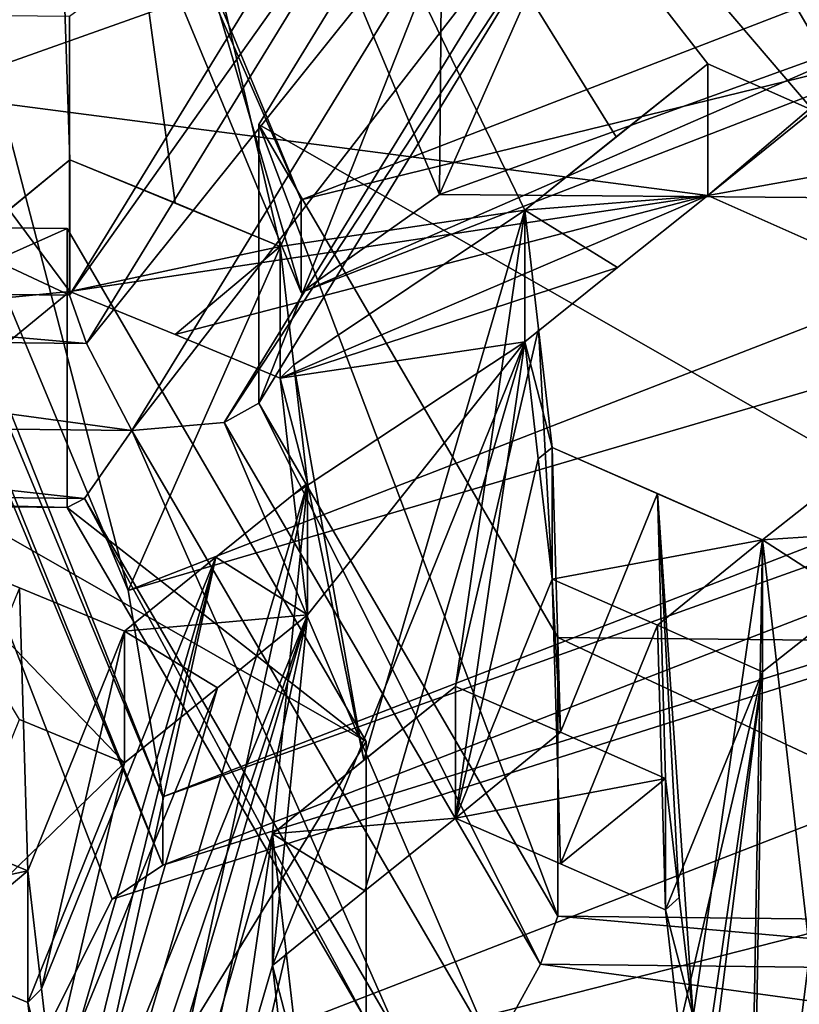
# Model space of a CAD drawing. Header units: millimetres. Extents: x -52 to 102, y -233 to 28.
# Tile 126 of 230: x -0.948 to -0.063, y -218.842 to -217.722. Entities that reach past the tile are written whole.
import ezdxf

# ---------------------------------------------------------------- set-up
doc = ezdxf.new("R2010")
doc.units = ezdxf.units.MM
doc.header["$LTSCALE"] = 52.148148
for name, color, linetype in [('1398', 7, 'CONTINUOUS'), ('1401', 7, 'CONTINUOUS'), ('1402', 7, 'CONTINUOUS'), ('1403', 7, 'CONTINUOUS'), ('1405', 7, 'CONTINUOUS'), ('1406', 7, 'CONTINUOUS'), ('1414', 7, 'CONTINUOUS'), ('1415', 7, 'CONTINUOUS'), ('1418', 7, 'CONTINUOUS'), ('1438', 7, 'CONTINUOUS'), ('1440', 7, 'CONTINUOUS'), ('1441', 7, 'CONTINUOUS'), ('1442', 7, 'CONTINUOUS'), ('1443', 7, 'CONTINUOUS'), ('2914', 7, 'CONTINUOUS'), ('2919', 7, 'CONTINUOUS'), ('3028', 7, 'CONTINUOUS'), ('3029', 7, 'CONTINUOUS'), ('3032', 7, 'CONTINUOUS'), ('3033', 7, 'CONTINUOUS'), ('3034', 7, 'CONTINUOUS'), ('3035', 7, 'CONTINUOUS'), ('3036', 7, 'CONTINUOUS'), ('3037', 7, 'CONTINUOUS'), ('3038', 7, 'CONTINUOUS'), ('3040', 7, 'CONTINUOUS'), ('3042', 7, 'CONTINUOUS'), ('3043', 7, 'CONTINUOUS'), ('3044', 7, 'CONTINUOUS'), ('3045', 7, 'CONTINUOUS'), ('422', 7, 'CONTINUOUS'), ('4302', 7, 'CONTINUOUS'), ('4317', 7, 'CONTINUOUS'), ('4318', 7, 'CONTINUOUS'), ('4319', 7, 'CONTINUOUS'), ('4320', 7, 'CONTINUOUS'), ('4321', 7, 'CONTINUOUS'), ('4322', 7, 'CONTINUOUS'), ('4323', 7, 'CONTINUOUS'), ('4324', 7, 'CONTINUOUS'), ('4325', 7, 'CONTINUOUS'), ('4326', 7, 'CONTINUOUS'), ('4327', 7, 'CONTINUOUS'), ('4328', 7, 'CONTINUOUS'), ('434', 7, 'CONTINUOUS'), ('5856', 7, 'CONTINUOUS'), ('5874', 7, 'CONTINUOUS')]:
    doc.layers.add(name, color=color, linetype=linetype)

msp = doc.modelspace()

# ---------------------------------------------------------------- linework, layer by layer
at = {"layer": '1398', "linetype": 'CONTINUOUS'}
for points in [[(-0.9079, -219.119, 274.3565), (-1.9404, -218.5283, 274.1982), (-1.5874, -217.9525, 274.0439), (-0.9079, -219.119, 274.3565)], [(-0.5549, -218.5432, 274.2022), (-0.9079, -219.119, 274.3565), (-1.5874, -217.9525, 274.0439), (-0.5549, -218.5432, 274.2022)], [(-0.8946, -217.9599, 274.0459), (-0.5549, -218.5432, 274.2022), (-1.5874, -217.9525, 274.0439), (-0.8946, -217.9599, 274.0459)], [(-0.9079, -219.119, 274.3565), (-1.6007, -219.1116, 274.3545), (-1.9404, -218.5283, 274.1982), (-0.9079, -219.119, 274.3565)]]:
    msp.add_3dface(points, dxfattribs=at)
at = {"layer": '1401', "linetype": 'CONTINUOUS'}
for points in [[(-0.8946, -217.9599, 274.0459), (-1.5874, -217.9525, 274.0439), (-1.5874, -218.2696, 272.8607), (-0.8946, -217.9599, 274.0459)], [(-0.8946, -217.9599, 274.0459), (-1.5874, -218.2696, 272.8607), (-0.8946, -218.277, 272.8627), (-0.8946, -217.9599, 274.0459)]]:
    msp.add_3dface(points, dxfattribs=at)
at = {"layer": '1402', "linetype": 'CONTINUOUS'}
for points in [[(-0.5549, -218.5432, 274.2022), (-0.8946, -217.9599, 274.0459), (-0.8946, -218.277, 272.8627), (-0.5549, -218.5432, 274.2022)], [(-0.5549, -218.5432, 274.2022), (-0.8946, -218.277, 272.8627), (-0.5549, -218.8602, 273.0189), (-0.5549, -218.5432, 274.2022)]]:
    msp.add_3dface(points, dxfattribs=at)
at = {"layer": '1403', "linetype": 'CONTINUOUS'}
msp.add_3dface([(-0.9079, -219.119, 274.3565), (-0.5549, -218.5432, 274.2022), (-0.5549, -218.8602, 273.0189), (-0.9079, -219.119, 274.3565)], dxfattribs=at)
at = {"layer": '1405', "linetype": 'CONTINUOUS'}
for points in [[(-0.6767, -218.1586, 272.8309), (-0.3569, -218.7963, 272.9133), (-0.716, -218.1803, 272.7481), (-0.6767, -218.1586, 272.8309)], [(-0.337, -218.7418, 272.9872), (-0.3569, -218.7963, 272.9133), (-0.6767, -218.1586, 272.8309), (-0.337, -218.7418, 272.9872)], [(-0.716, -218.1803, 272.7481), (-0.4105, -218.8941, 272.8986), (-0.8211, -218.1894, 272.7098), (-0.716, -218.1803, 272.7481)], [(-0.3569, -218.7963, 272.9133), (-0.4105, -218.8941, 272.8986), (-0.716, -218.1803, 272.7481), (-0.3569, -218.7963, 272.9133)], [(-0.8211, -218.1894, 272.7098), (-0.5158, -218.8828, 272.9365), (-0.8747, -218.2667, 272.7714), (-0.8211, -218.1894, 272.7098)], [(-0.4105, -218.8941, 272.8986), (-0.5158, -218.8828, 272.9365), (-0.8211, -218.1894, 272.7098), (-0.4105, -218.8941, 272.8986)], [(-0.5549, -218.8602, 273.0189), (-0.8946, -218.277, 272.8627), (-0.8747, -218.2667, 272.7714), (-0.5549, -218.8602, 273.0189)], [(-0.5158, -218.8828, 272.9365), (-0.5549, -218.8602, 273.0189), (-0.8747, -218.2667, 272.7714), (-0.5158, -218.8828, 272.9365)]]:
    msp.add_3dface(points, dxfattribs=at)
at = {"layer": '1406', "linetype": 'CONTINUOUS'}
for points in [[(-1.5846, -218.0281, 272.796), (-0.8727, -218.0905, 272.7242), (-1.6046, -218.0829, 272.722), (-1.5846, -218.0281, 272.796)], [(-0.8918, -218.0355, 272.798), (-0.8727, -218.0905, 272.7242), (-1.5846, -218.0281, 272.796), (-0.8918, -218.0355, 272.798)], [(-0.8211, -218.1894, 272.7098), (-1.6582, -218.1804, 272.7074), (-1.6046, -218.0829, 272.722), (-0.8211, -218.1894, 272.7098)], [(-0.8727, -218.0905, 272.7242), (-0.8211, -218.1894, 272.7098), (-1.6046, -218.0829, 272.722), (-0.8727, -218.0905, 272.7242)], [(-0.8211, -218.1894, 272.7098), (-0.8747, -218.2667, 272.7714), (-1.6582, -218.1804, 272.7074), (-0.8211, -218.1894, 272.7098)], [(-1.6582, -218.1804, 272.7074), (-0.8747, -218.2667, 272.7714), (-1.6066, -218.2587, 272.7691), (-1.6582, -218.1804, 272.7074)], [(-0.8946, -218.277, 272.8627), (-1.5874, -218.2696, 272.8607), (-1.6066, -218.2587, 272.7691), (-0.8946, -218.277, 272.8627)], [(-0.8747, -218.2667, 272.7714), (-0.8946, -218.277, 272.8627), (-1.6066, -218.2587, 272.7691), (-0.8747, -218.2667, 272.7714)]]:
    msp.add_3dface(points, dxfattribs=at)
at = {"layer": '1414', "linetype": 'CONTINUOUS'}
msp.add_3dface([(-0.8918, -218.0355, 272.798), (-0.8918, -217.7185, 273.9812), (-0.5388, -217.4597, 272.6437), (-0.8918, -218.0355, 272.798)], dxfattribs=at)
at = {"layer": '1415', "linetype": 'CONTINUOUS'}
for points in [[(-0.8918, -218.0355, 272.798), (-1.5846, -218.0281, 272.796), (-1.5846, -217.7111, 273.9792), (-0.8918, -218.0355, 272.798)], [(-0.8918, -218.0355, 272.798), (-1.5846, -217.7111, 273.9792), (-0.8918, -217.7185, 273.9812), (-0.8918, -218.0355, 272.798)]]:
    msp.add_3dface(points, dxfattribs=at)
at = {"layer": '1418', "linetype": 'CONTINUOUS'}
for points in [[(-0.8918, -218.0355, 272.798), (-0.5388, -217.4597, 272.6437), (-0.4998, -217.4822, 272.5612), (-0.8918, -218.0355, 272.798)], [(-0.8727, -218.0905, 272.7242), (-0.8918, -218.0355, 272.798), (-0.4998, -217.4822, 272.5612), (-0.8727, -218.0905, 272.7242)], [(-0.3945, -217.4936, 272.5234), (-0.8727, -218.0905, 272.7242), (-0.4998, -217.4822, 272.5612), (-0.3945, -217.4936, 272.5234)], [(-0.8211, -218.1894, 272.7098), (-0.8727, -218.0905, 272.7242), (-0.3945, -217.4936, 272.5234), (-0.8211, -218.1894, 272.7098)], [(-0.8211, -218.1894, 272.7098), (-0.3945, -217.4936, 272.5234), (-0.343, -217.5719, 272.585), (-0.8211, -218.1894, 272.7098)], [(-0.716, -218.1803, 272.7481), (-0.8211, -218.1894, 272.7098), (-0.343, -217.5719, 272.585), (-0.716, -218.1803, 272.7481)], [(-0.3237, -217.5827, 272.6767), (-0.716, -218.1803, 272.7481), (-0.343, -217.5719, 272.585), (-0.3237, -217.5827, 272.6767)], [(-0.6767, -218.1586, 272.8309), (-0.716, -218.1803, 272.7481), (-0.3237, -217.5827, 272.6767), (-0.6767, -218.1586, 272.8309)]]:
    msp.add_3dface(points, dxfattribs=at)
at = {"layer": '1438', "linetype": 'CONTINUOUS'}
for points in [[(-0.6767, -217.8415, 274.0142), (-0.3237, -217.2657, 273.8599), (0.3558, -218.4321, 274.1725), (-0.6767, -217.8415, 274.0142)], [(0.3691, -217.2731, 273.8619), (0.7088, -217.8563, 274.0182), (-0.3237, -217.2657, 273.8599), (0.3691, -217.2731, 273.8619)], [(-0.3237, -217.2657, 273.8599), (0.7088, -217.8563, 274.0182), (0.3558, -218.4321, 274.1725), (-0.3237, -217.2657, 273.8599)], [(-0.337, -218.4247, 274.1705), (-0.6767, -217.8415, 274.0142), (0.3558, -218.4321, 274.1725), (-0.337, -218.4247, 274.1705)]]:
    msp.add_3dface(points, dxfattribs=at)
at = {"layer": '1440', "linetype": 'CONTINUOUS'}
for points in [[(-0.6767, -218.1586, 272.8309), (-0.3237, -217.5827, 272.6767), (-0.3237, -217.2657, 273.8599), (-0.6767, -218.1586, 272.8309)], [(-0.6767, -218.1586, 272.8309), (-0.3237, -217.2657, 273.8599), (-0.6767, -217.8415, 274.0142), (-0.6767, -218.1586, 272.8309)]]:
    msp.add_3dface(points, dxfattribs=at)
at = {"layer": '1441', "linetype": 'CONTINUOUS'}
for points in [[(-0.337, -218.7418, 272.9872), (-0.6767, -218.1586, 272.8309), (-0.6767, -217.8415, 274.0142), (-0.337, -218.7418, 272.9872)], [(-0.337, -218.7418, 272.9872), (-0.6767, -217.8415, 274.0142), (-0.337, -218.4247, 274.1705), (-0.337, -218.7418, 272.9872)]]:
    msp.add_3dface(points, dxfattribs=at)
at = {"layer": '1442', "linetype": 'CONTINUOUS'}
for points in [[(-0.337, -218.7418, 272.9872), (-0.337, -218.4247, 274.1705), (0.3558, -218.7492, 272.9892), (-0.337, -218.7418, 272.9872)], [(-0.337, -218.4247, 274.1705), (0.3558, -218.4321, 274.1725), (0.3558, -218.7492, 272.9892), (-0.337, -218.4247, 274.1705)]]:
    msp.add_3dface(points, dxfattribs=at)
at = {"layer": '1443', "linetype": 'CONTINUOUS'}
for points in [[(-0.3569, -218.7963, 272.9133), (-0.337, -218.7418, 272.9872), (0.375, -218.8044, 272.9153), (-0.3569, -218.7963, 272.9133)], [(-0.337, -218.7418, 272.9872), (0.3558, -218.7492, 272.9892), (0.375, -218.8044, 272.9153), (-0.337, -218.7418, 272.9872)], [(-0.4105, -218.8941, 272.8986), (-0.3569, -218.7963, 272.9133), (0.4266, -218.9031, 272.901), (-0.4105, -218.8941, 272.8986)], [(0.4266, -218.9031, 272.901), (-0.3569, -218.7963, 272.9133), (0.375, -218.8044, 272.9153), (0.4266, -218.9031, 272.901)]]:
    msp.add_3dface(points, dxfattribs=at)
at = {"layer": '2914', "linetype": 'CONTINUOUS'}
for points in [[(-1.1783, -218.7411, 285.6668), (-0.9394, -218.69, 286.2518), (-1.1783, -218.5914, 286.2254), (-1.1783, -218.7411, 285.6668)], [(-0.9394, -218.69, 286.2518), (-1.0588, -218.6404, 286.2396), (-1.1783, -218.5914, 286.2254), (-0.9394, -218.69, 286.2518)], [(-1.1783, -218.7411, 285.6668), (-1.0588, -218.7901, 285.681), (-0.9394, -218.69, 286.2518), (-1.1783, -218.7411, 285.6668)], [(-1.0588, -218.7901, 285.681), (-0.9394, -218.8397, 285.6932), (-0.9394, -218.69, 286.2518), (-1.0588, -218.7901, 285.681)]]:
    msp.add_3dface(points, dxfattribs=at)
at = {"layer": '2919', "linetype": 'CONTINUOUS'}
for points in [[(-0.9394, -218.69, 286.2518), (-0.9394, -218.8397, 285.6932), (-0.9238, -218.8244, 286.2487), (-0.9394, -218.69, 286.2518)], [(-0.9394, -218.8397, 285.6932), (-0.9083, -218.9588, 286.2453), (-0.9238, -218.8244, 286.2487), (-0.9394, -218.8397, 285.6932)], [(-0.9394, -218.8397, 285.6932), (-0.924, -218.9722, 285.6902), (-0.9083, -218.9588, 286.2453), (-0.9394, -218.8397, 285.6932)]]:
    msp.add_3dface(points, dxfattribs=at)
at = {"layer": '3028', "linetype": 'CONTINUOUS'}
for points in [[(-0.6614, -218.6479, 286.2796), (-0.4535, -218.6303, 285.7429), (-0.4535, -218.4807, 286.3015), (-0.6614, -218.6479, 286.2796)], [(-0.6614, -218.6479, 286.2796), (-0.4535, -218.4807, 286.3015), (-0.5575, -218.5642, 286.291), (-0.6614, -218.6479, 286.2796)], [(-0.5563, -218.7129, 285.7325), (-0.4535, -218.6303, 285.7429), (-0.6614, -218.6479, 286.2796), (-0.5563, -218.7129, 285.7325)], [(-0.6614, -218.7976, 285.721), (-0.5563, -218.7129, 285.7325), (-0.6614, -218.6479, 286.2796), (-0.6614, -218.7976, 285.721)]]:
    msp.add_3dface(points, dxfattribs=at)
at = {"layer": '3029', "linetype": 'CONTINUOUS'}
for points in [[(-0.6614, -218.7976, 285.721), (-0.6614, -218.6479, 286.2796), (-0.6303, -218.9175, 286.2701), (-0.6614, -218.7976, 285.721)], [(-0.6614, -218.6479, 286.2796), (-0.6458, -218.7827, 286.2749), (-0.6303, -218.9175, 286.2701), (-0.6614, -218.6479, 286.2796)], [(-0.646, -218.9307, 285.7164), (-0.6614, -218.7976, 285.721), (-0.6303, -218.9175, 286.2701), (-0.646, -218.9307, 285.7164)]]:
    msp.add_3dface(points, dxfattribs=at)
at = {"layer": '3032', "linetype": 'CONTINUOUS'}
for points in [[(-0.2146, -218.7346, 285.748), (-0.1991, -218.7203, 286.3), (-0.2146, -218.585, 286.3066), (-0.2146, -218.7346, 285.748)], [(-0.2146, -218.7346, 285.748), (-0.1835, -218.8556, 286.2934), (-0.1991, -218.7203, 286.3), (-0.2146, -218.7346, 285.748)], [(-0.2146, -218.7346, 285.748), (-0.1991, -218.87, 285.7414), (-0.1835, -218.8556, 286.2934), (-0.2146, -218.7346, 285.748)]]:
    msp.add_3dface(points, dxfattribs=at)
at = {"layer": '3033', "linetype": 'CONTINUOUS'}
for points in [[(-0.4535, -218.6303, 285.7429), (-0.334, -218.5326, 286.3051), (-0.4535, -218.4807, 286.3015), (-0.4535, -218.6303, 285.7429)], [(-0.4535, -218.6303, 285.7429), (-0.2146, -218.585, 286.3066), (-0.334, -218.5326, 286.3051), (-0.4535, -218.6303, 285.7429)], [(-0.4535, -218.6303, 285.7429), (-0.3339, -218.6823, 285.7465), (-0.2146, -218.585, 286.3066), (-0.4535, -218.6303, 285.7429)], [(-0.3339, -218.6823, 285.7465), (-0.2146, -218.7346, 285.748), (-0.2146, -218.585, 286.3066), (-0.3339, -218.6823, 285.7465)]]:
    msp.add_3dface(points, dxfattribs=at)
at = {"layer": '3034', "linetype": 'CONTINUOUS'}
for points in [[(-0.1667, -217.7728, 286.3495), (-0.1667, -217.9225, 285.7909), (-0.0471, -217.8258, 286.3491), (-0.1667, -217.7728, 286.3495)], [(-0.1667, -217.9225, 285.7909), (0.0722, -217.8794, 286.346), (-0.0471, -217.8258, 286.3491), (-0.1667, -217.9225, 285.7909)], [(-0.1667, -217.9225, 285.7909), (-0.0472, -217.9755, 285.7905), (0.0722, -217.8794, 286.346), (-0.1667, -217.9225, 285.7909)]]:
    msp.add_3dface(points, dxfattribs=at)
at = {"layer": '3035', "linetype": 'CONTINUOUS'}
for points in [[(-0.1667, -217.9225, 285.7909), (-0.1667, -217.7728, 286.3495), (-0.3746, -217.939, 286.3316), (-0.1667, -217.9225, 285.7909)], [(-0.1667, -217.7728, 286.3495), (-0.2708, -217.8558, 286.3413), (-0.3746, -217.939, 286.3316), (-0.1667, -217.7728, 286.3495)], [(-0.2693, -218.0043, 285.7828), (-0.1667, -217.9225, 285.7909), (-0.3746, -217.939, 286.3316), (-0.2693, -218.0043, 285.7828)], [(-0.3746, -218.0887, 285.773), (-0.2693, -218.0043, 285.7828), (-0.3746, -217.939, 286.3316), (-0.3746, -218.0887, 285.773)]]:
    msp.add_3dface(points, dxfattribs=at)
at = {"layer": '3036', "linetype": 'CONTINUOUS'}
for points in [[(-0.3746, -218.0887, 285.773), (-0.3746, -217.939, 286.3316), (-0.3435, -218.209, 286.3205), (-0.3746, -218.0887, 285.773)], [(-0.3746, -217.939, 286.3316), (-0.359, -218.074, 286.3262), (-0.3435, -218.209, 286.3205), (-0.3746, -217.939, 286.3316)], [(-0.3593, -218.2218, 285.7677), (-0.3746, -218.0887, 285.773), (-0.3435, -218.209, 286.3205), (-0.3593, -218.2218, 285.7677)], [(-0.3435, -218.3587, 285.7619), (-0.3593, -218.2218, 285.7677), (-0.3435, -218.209, 286.3205), (-0.3435, -218.3587, 285.7619)]]:
    msp.add_3dface(points, dxfattribs=at)
at = {"layer": '3037', "linetype": 'CONTINUOUS'}
for points in [[(-0.3435, -218.3587, 285.7619), (-0.3435, -218.209, 286.3205), (-0.1046, -218.314, 286.3229), (-0.3435, -218.3587, 285.7619)], [(-0.3435, -218.209, 286.3205), (-0.2239, -218.2613, 286.3229), (-0.1046, -218.314, 286.3229), (-0.3435, -218.209, 286.3205)], [(-0.2239, -218.4109, 285.7643), (-0.3435, -218.3587, 285.7619), (-0.1046, -218.314, 286.3229), (-0.2239, -218.4109, 285.7643)], [(-0.1046, -218.4637, 285.7643), (-0.2239, -218.4109, 285.7643), (-0.1046, -218.314, 286.3229), (-0.1046, -218.4637, 285.7643)]]:
    msp.add_3dface(points, dxfattribs=at)
at = {"layer": '3038', "linetype": 'CONTINUOUS'}
for points in [[(0.1033, -218.3, 285.7729), (-0.1046, -218.314, 286.3229), (-0.0008, -218.2321, 286.328), (0.1033, -218.3, 285.7729)], [(0.1033, -218.3, 285.7729), (-0.0001, -218.3812, 285.7694), (-0.1046, -218.314, 286.3229), (0.1033, -218.3, 285.7729)], [(-0.0001, -218.3812, 285.7694), (-0.1046, -218.4637, 285.7643), (-0.1046, -218.314, 286.3229), (-0.0001, -218.3812, 285.7694)]]:
    msp.add_3dface(points, dxfattribs=at)
at = {"layer": '3040', "linetype": 'CONTINUOUS'}
for points in [[(-1.0993, -218.0521, 286.2466), (-0.8915, -218.0314, 285.7218), (-0.8915, -217.8817, 286.2804), (-1.0993, -218.0521, 286.2466)], [(-1.0993, -218.0521, 286.2466), (-0.8915, -217.8817, 286.2804), (-0.9955, -217.9669, 286.2637), (-1.0993, -218.0521, 286.2466)], [(-0.9937, -218.1151, 285.7054), (-0.8915, -218.0314, 285.7218), (-1.0993, -218.0521, 286.2466), (-0.9937, -218.1151, 285.7054)]]:
    msp.add_3dface(points, dxfattribs=at)
at = {"layer": '3042', "linetype": 'CONTINUOUS'}
for points in [[(-0.8294, -218.5675, 285.7143), (-0.9488, -218.5179, 285.7022), (-1.0683, -218.3192, 286.2465), (-0.8294, -218.5675, 285.7143)], [(-0.8294, -218.5675, 285.7143), (-1.0683, -218.3192, 286.2465), (-0.8294, -218.4178, 286.2729), (-0.8294, -218.5675, 285.7143)], [(-1.0683, -218.3192, 286.2465), (-0.9488, -218.3682, 286.2608), (-0.8294, -218.4178, 286.2729), (-1.0683, -218.3192, 286.2465)]]:
    msp.add_3dface(points, dxfattribs=at)
at = {"layer": '3043', "linetype": 'CONTINUOUS'}
for points in [[(-0.6215, -218.399, 285.7409), (-0.7255, -218.3335, 286.2865), (-0.6215, -218.2493, 286.2995), (-0.6215, -218.399, 285.7409)], [(-0.6215, -218.399, 285.7409), (-0.8294, -218.4178, 286.2729), (-0.7255, -218.3335, 286.2865), (-0.6215, -218.399, 285.7409)], [(-0.6215, -218.399, 285.7409), (-0.7239, -218.4819, 285.7281), (-0.8294, -218.4178, 286.2729), (-0.6215, -218.399, 285.7409)], [(-0.7239, -218.4819, 285.7281), (-0.8294, -218.5675, 285.7143), (-0.8294, -218.4178, 286.2729), (-0.7239, -218.4819, 285.7281)]]:
    msp.add_3dface(points, dxfattribs=at)
at = {"layer": '3044', "linetype": 'CONTINUOUS'}
for points in [[(-0.6526, -218.13, 285.7482), (-0.637, -218.1148, 286.3033), (-0.6526, -217.9803, 286.3068), (-0.6526, -218.13, 285.7482)], [(-0.6526, -218.13, 285.7482), (-0.6215, -218.2493, 286.2995), (-0.637, -218.1148, 286.3033), (-0.6526, -218.13, 285.7482)], [(-0.6526, -218.13, 285.7482), (-0.6373, -218.2622, 285.7448), (-0.6215, -218.2493, 286.2995), (-0.6526, -218.13, 285.7482)], [(-0.6373, -218.2622, 285.7448), (-0.6215, -218.399, 285.7409), (-0.6215, -218.2493, 286.2995), (-0.6373, -218.2622, 285.7448)]]:
    msp.add_3dface(points, dxfattribs=at)
at = {"layer": '3045', "linetype": 'CONTINUOUS'}
for points in [[(-0.8915, -218.0314, 285.7218), (-0.6526, -217.9803, 286.3068), (-0.8915, -217.8817, 286.2804), (-0.8915, -218.0314, 285.7218)], [(-0.6526, -217.9803, 286.3068), (-0.772, -217.9306, 286.2949), (-0.8915, -217.8817, 286.2804), (-0.6526, -217.9803, 286.3068)], [(-0.8915, -218.0314, 285.7218), (-0.772, -218.0803, 285.7363), (-0.6526, -217.9803, 286.3068), (-0.8915, -218.0314, 285.7218)], [(-0.772, -218.0803, 285.7363), (-0.6526, -218.13, 285.7482), (-0.6526, -217.9803, 286.3068), (-0.772, -218.0803, 285.7363)]]:
    msp.add_3dface(points, dxfattribs=at)
at = {"layer": '422', "linetype": 'CONTINUOUS'}
for points in [[(-1.0752, -217.6717, 285.6937), (0.7063, -217.1784, 285.7596), (-1.0595, -217.806, 285.6973), (-1.0752, -217.6717, 285.6937)], [(0.7063, -217.1784, 285.7596), (-0.1667, -217.9225, 285.7909), (-1.0595, -217.806, 285.6973), (0.7063, -217.1784, 285.7596)], [(-0.1667, -217.9225, 285.7909), (0.7063, -217.1784, 285.7596), (-0.0472, -217.9755, 285.7905), (-0.1667, -217.9225, 285.7909)], [(-0.1667, -217.9225, 285.7909), (-0.8915, -218.0314, 285.7218), (-1.0595, -217.806, 285.6973), (-0.1667, -217.9225, 285.7909)], [(-0.8915, -218.0314, 285.7218), (-0.9937, -218.1151, 285.7054), (-1.0595, -217.806, 285.6973), (-0.8915, -218.0314, 285.7218)], [(-0.8915, -218.0314, 285.7218), (-0.1667, -217.9225, 285.7909), (-0.772, -218.0803, 285.7363), (-0.8915, -218.0314, 285.7218)], [(-0.1667, -217.9225, 285.7909), (-0.6526, -218.13, 285.7482), (-0.772, -218.0803, 285.7363), (-0.1667, -217.9225, 285.7909)], [(-0.1667, -217.9225, 285.7909), (-0.2693, -218.0043, 285.7828), (-0.6526, -218.13, 285.7482), (-0.1667, -217.9225, 285.7909)], [(-0.2693, -218.0043, 285.7828), (-0.3746, -218.0887, 285.773), (-0.6526, -218.13, 285.7482), (-0.2693, -218.0043, 285.7828)], [(-0.5563, -218.7129, 285.7325), (-0.6614, -218.7976, 285.721), (-0.3746, -218.0887, 285.773), (-0.5563, -218.7129, 285.7325)], [(-0.3746, -218.0887, 285.773), (-0.6614, -218.7976, 285.721), (-0.6215, -218.399, 285.7409), (-0.3746, -218.0887, 285.773)], [(-0.6526, -218.13, 285.7482), (-0.3746, -218.0887, 285.773), (-0.6373, -218.2622, 285.7448), (-0.6526, -218.13, 285.7482)], [(-0.6373, -218.2622, 285.7448), (-0.3746, -218.0887, 285.773), (-0.6215, -218.399, 285.7409), (-0.6373, -218.2622, 285.7448)], [(-0.4535, -218.6303, 285.7429), (-0.5563, -218.7129, 285.7325), (-0.3746, -218.0887, 285.773), (-0.4535, -218.6303, 285.7429)], [(-0.3593, -218.2218, 285.7677), (-0.4535, -218.6303, 285.7429), (-0.3746, -218.0887, 285.773), (-0.3593, -218.2218, 285.7677)], [(-0.3435, -218.3587, 285.7619), (-0.4535, -218.6303, 285.7429), (-0.3593, -218.2218, 285.7677), (-0.3435, -218.3587, 285.7619)], [(-0.3339, -218.6823, 285.7465), (-0.4535, -218.6303, 285.7429), (-0.3435, -218.3587, 285.7619), (-0.3339, -218.6823, 285.7465)], [(-0.2239, -218.4109, 285.7643), (-0.3339, -218.6823, 285.7465), (-0.3435, -218.3587, 285.7619), (-0.2239, -218.4109, 285.7643)], [(-0.0156, -219.2399, 285.7244), (-0.119, -219.3215, 285.7194), (-0.0001, -218.3812, 285.7694), (-0.0156, -219.2399, 285.7244)], [(-0.0001, -218.3812, 285.7694), (-0.119, -219.3215, 285.7194), (-0.1046, -218.4637, 285.7643), (-0.0001, -218.3812, 285.7694)], [(-0.6215, -218.399, 285.7409), (-0.9482, -219.5069, 285.6675), (-1.235, -220.2164, 285.6133), (-0.6215, -218.399, 285.7409)], [(-0.9083, -219.1085, 285.6867), (-0.6215, -218.399, 285.7409), (-1.235, -220.2164, 285.6133), (-0.9083, -219.1085, 285.6867)], [(-0.8433, -219.4221, 285.6799), (-0.9482, -219.5069, 285.6675), (-0.6215, -218.399, 285.7409), (-0.8433, -219.4221, 285.6799)], [(-0.6215, -218.399, 285.7409), (-0.9083, -219.1085, 285.6867), (-0.7239, -218.4819, 285.7281), (-0.6215, -218.399, 285.7409)], [(-0.6614, -218.7976, 285.721), (-0.8433, -219.4221, 285.6799), (-0.6215, -218.399, 285.7409), (-0.6614, -218.7976, 285.721)], [(-0.2146, -218.7346, 285.748), (-0.3339, -218.6823, 285.7465), (-0.2239, -218.4109, 285.7643), (-0.2146, -218.7346, 285.748)], [(-0.1046, -218.4637, 285.7643), (-0.2146, -218.7346, 285.748), (-0.2239, -218.4109, 285.7643), (-0.1046, -218.4637, 285.7643)], [(-0.119, -219.3215, 285.7194), (-0.2234, -219.4043, 285.7133), (-0.1046, -218.4637, 285.7643), (-0.119, -219.3215, 285.7194)], [(-0.2234, -219.4043, 285.7133), (-0.1835, -219.0052, 285.7348), (-0.1046, -218.4637, 285.7643), (-0.2234, -219.4043, 285.7133)], [(-0.1991, -218.87, 285.7414), (-0.2146, -218.7346, 285.748), (-0.1046, -218.4637, 285.7643), (-0.1991, -218.87, 285.7414)], [(-0.1835, -219.0052, 285.7348), (-0.1991, -218.87, 285.7414), (-0.1046, -218.4637, 285.7643), (-0.1835, -219.0052, 285.7348)], [(-0.9083, -219.1085, 285.6867), (-0.924, -218.9722, 285.6902), (-0.7239, -218.4819, 285.7281), (-0.9083, -219.1085, 285.6867)], [(-0.7239, -218.4819, 285.7281), (-0.924, -218.9722, 285.6902), (-0.8294, -218.5675, 285.7143), (-0.7239, -218.4819, 285.7281)], [(-0.8294, -218.5675, 285.7143), (-1.0588, -218.7901, 285.681), (-0.9488, -218.5179, 285.7022), (-0.8294, -218.5675, 285.7143)], [(-0.9394, -218.8397, 285.6932), (-1.0588, -218.7901, 285.681), (-0.8294, -218.5675, 285.7143), (-0.9394, -218.8397, 285.6932)], [(-0.924, -218.9722, 285.6902), (-0.9394, -218.8397, 285.6932), (-0.8294, -218.5675, 285.7143), (-0.924, -218.9722, 285.6902)], [(-0.646, -218.9307, 285.7164), (-0.8433, -219.4221, 285.6799), (-0.6614, -218.7976, 285.721), (-0.646, -218.9307, 285.7164)]]:
    msp.add_3dface(points, dxfattribs=at)
at = {"layer": '4302', "linetype": 'CONTINUOUS'}
for points in [[(-0.9822, -218.9983, 284.2111), (2.7588, -218.0456, 283.4381), (2.299, -217.7264, 283.8703), (-0.9822, -218.9983, 284.2111)], [(2.0977, -218.9787, 283.6882), (2.7588, -218.0456, 283.4381), (-0.9822, -218.9983, 284.2111), (2.0977, -218.9787, 283.6882)]]:
    msp.add_3dface(points, dxfattribs=at)
at = {"layer": '4317', "linetype": 'CONTINUOUS'}
for points in [[(-1.8392, -216.1481, 282.9297), (-0.9822, -218.9983, 284.2111), (-0.8433, -218.7222, 283.9855), (-1.8392, -216.1481, 282.9297)], [(-0.7858, -218.6836, 283.6091), (-1.8392, -216.1481, 282.9297), (-0.8433, -218.7222, 283.9855), (-0.7858, -218.6836, 283.6091)]]:
    msp.add_3dface(points, dxfattribs=at)
at = {"layer": '4318', "linetype": 'CONTINUOUS'}
for points in [[(-1.8392, -216.1481, 282.9297), (-0.7858, -218.6836, 283.6091), (-1.8392, -216.0705, 283.2195), (-1.8392, -216.1481, 282.9297)], [(-1.8392, -216.0705, 283.2195), (-0.7858, -218.6836, 283.6091), (-0.7858, -218.606, 283.8989), (-1.8392, -216.0705, 283.2195)]]:
    msp.add_3dface(points, dxfattribs=at)
at = {"layer": '4319', "linetype": 'CONTINUOUS'}
for points in [[(1.8392, -217.5885, 283.6262), (-0.7858, -218.606, 283.8989), (1.8392, -217.6661, 283.3365), (1.8392, -217.5885, 283.6262)], [(-0.7858, -218.606, 283.8989), (-0.7858, -218.6836, 283.6091), (1.8392, -217.6661, 283.3365), (-0.7858, -218.606, 283.8989)]]:
    msp.add_3dface(points, dxfattribs=at)
at = {"layer": '4320', "linetype": 'CONTINUOUS'}
for points in [[(-0.7858, -218.6836, 283.6091), (2.299, -217.7264, 283.8703), (1.8392, -217.6661, 283.3365), (-0.7858, -218.6836, 283.6091)], [(-0.9822, -218.9983, 284.2111), (2.299, -217.7264, 283.8703), (-0.8433, -218.7222, 283.9855), (-0.9822, -218.9983, 284.2111)], [(2.299, -217.7264, 283.8703), (-0.7858, -218.6836, 283.6091), (-0.8433, -218.7222, 283.9855), (2.299, -217.7264, 283.8703)]]:
    msp.add_3dface(points, dxfattribs=at)
at = {"layer": '4321', "linetype": 'CONTINUOUS'}
for points in [[(-0.8251, -218.3713, 285.1301), (1.8392, -217.5885, 283.6262), (1.932, -217.3006, 284.8432), (-0.8251, -218.3713, 285.1301)], [(-0.7858, -218.606, 283.8989), (1.8392, -217.5885, 283.6262), (-0.8251, -218.3713, 285.1301), (-0.7858, -218.606, 283.8989)]]:
    msp.add_3dface(points, dxfattribs=at)
at = {"layer": '4322', "linetype": 'CONTINUOUS'}
for points in [[(-1.8392, -216.0705, 283.2195), (-0.7858, -218.606, 283.8989), (-1.932, -215.7112, 284.4173), (-1.8392, -216.0705, 283.2195)], [(-0.7858, -218.606, 283.8989), (-0.8251, -218.3713, 285.1301), (-1.932, -215.7112, 284.4173), (-0.7858, -218.606, 283.8989)]]:
    msp.add_3dface(points, dxfattribs=at)
at = {"layer": '4323', "linetype": 'CONTINUOUS'}
for points in [[(-1.932, -215.7112, 284.4173), (-0.8251, -218.3713, 285.1301), (-1.47, -215.8957, 284.4667), (-1.932, -215.7112, 284.4173)], [(-0.8251, -218.3713, 285.1301), (-0.6286, -217.9271, 285.0111), (-1.47, -215.8957, 284.4667), (-0.8251, -218.3713, 285.1301)], [(-0.6286, -217.9271, 285.0111), (1.932, -217.3006, 284.8432), (1.47, -217.1162, 284.7938), (-0.6286, -217.9271, 285.0111)], [(-0.8251, -218.3713, 285.1301), (1.932, -217.3006, 284.8432), (-0.6286, -217.9271, 285.0111), (-0.8251, -218.3713, 285.1301)]]:
    msp.add_3dface(points, dxfattribs=at)
at = {"layer": '4324', "linetype": 'CONTINUOUS'}
for points in [[(-0.6286, -217.9271, 285.0111), (1.47, -217.1162, 284.7938), (-0.6286, -218.0327, 284.6173), (-0.6286, -217.9271, 285.0111)], [(-0.6286, -218.0327, 284.6173), (1.47, -217.1162, 284.7938), (1.4713, -217.2186, 284.3992), (-0.6286, -218.0327, 284.6173)]]:
    msp.add_3dface(points, dxfattribs=at)
at = {"layer": '4325', "linetype": 'CONTINUOUS'}
for points in [[(-0.6286, -218.0327, 284.6173), (1.4713, -217.2186, 284.3992), (-0.4715, -217.9213, 283.6119), (-0.6286, -218.0327, 284.6173)], [(-0.4715, -217.9213, 283.6119), (1.4713, -217.2186, 284.3992), (0.4532, -217.9286, 283.6138), (-0.4715, -217.9213, 283.6119)]]:
    msp.add_3dface(points, dxfattribs=at)
at = {"layer": '4326', "linetype": 'CONTINUOUS'}
for points in [[(-1.105, -216.4035, 283.2052), (-0.4715, -217.9213, 283.6119), (-0.4532, -215.7821, 283.0387), (-1.105, -216.4035, 283.2052)], [(-0.4715, -217.9213, 283.6119), (0.4715, -215.7894, 283.0407), (-0.4532, -215.7821, 283.0387), (-0.4715, -217.9213, 283.6119)], [(0.4715, -215.7894, 283.0407), (-0.4715, -217.9213, 283.6119), (0.4532, -217.9286, 283.6138), (0.4715, -215.7894, 283.0407)]]:
    msp.add_3dface(points, dxfattribs=at)
at = {"layer": '4327', "linetype": 'CONTINUOUS'}
for points in [[(-0.6286, -218.0327, 284.6173), (-1.105, -216.4035, 283.2052), (-1.4713, -216.0043, 284.0738), (-0.6286, -218.0327, 284.6173)], [(-0.6286, -218.0327, 284.6173), (-0.4715, -217.9213, 283.6119), (-1.105, -216.4035, 283.2052), (-0.6286, -218.0327, 284.6173)]]:
    msp.add_3dface(points, dxfattribs=at)
at = {"layer": '4328', "linetype": 'CONTINUOUS'}
for points in [[(-1.47, -215.8957, 284.4667), (-0.6286, -217.9271, 285.0111), (-1.4713, -216.0043, 284.0738), (-1.47, -215.8957, 284.4667)], [(-0.6286, -217.9271, 285.0111), (-0.6286, -218.0327, 284.6173), (-1.4713, -216.0043, 284.0738), (-0.6286, -217.9271, 285.0111)]]:
    msp.add_3dface(points, dxfattribs=at)
at = {"layer": '434', "linetype": 'CONTINUOUS'}
for points in [[(-0.9955, -217.9669, 286.2637), (-0.9274, -216.7943, 286.2605), (-1.0595, -217.6563, 286.2559), (-0.9955, -217.9669, 286.2637)], [(-0.8915, -217.8817, 286.2804), (-0.9274, -216.7943, 286.2605), (-0.9955, -217.9669, 286.2637), (-0.8915, -217.8817, 286.2804)], [(-0.1667, -217.7728, 286.3495), (-0.9274, -216.7943, 286.2605), (-0.2708, -217.8558, 286.3413), (-0.1667, -217.7728, 286.3495)], [(-0.9274, -216.7943, 286.2605), (-0.1667, -217.7728, 286.3495), (-0.0471, -217.8258, 286.3491), (-0.9274, -216.7943, 286.2605)], [(-0.2708, -217.8558, 286.3413), (-0.9274, -216.7943, 286.2605), (-0.3746, -217.939, 286.3316), (-0.2708, -217.8558, 286.3413)], [(-0.3746, -217.939, 286.3316), (-0.9274, -216.7943, 286.2605), (-0.6526, -217.9803, 286.3068), (-0.3746, -217.939, 286.3316)], [(-0.9274, -216.7943, 286.2605), (-0.0471, -217.8258, 286.3491), (0.3502, -217.8471, 286.3374), (-0.9274, -216.7943, 286.2605)], [(-0.6526, -217.9803, 286.3068), (-0.9274, -216.7943, 286.2605), (-0.772, -217.9306, 286.2949), (-0.6526, -217.9803, 286.3068)], [(-0.772, -217.9306, 286.2949), (-0.9274, -216.7943, 286.2605), (-0.8915, -217.8817, 286.2804), (-0.772, -217.9306, 286.2949)], [(-0.9274, -216.7943, 286.2605), (0.3502, -217.8471, 286.3374), (0.454, -217.7676, 286.3335), (-0.9274, -216.7943, 286.2605)], [(0.5581, -217.6885, 286.3269), (-0.9274, -216.7943, 286.2605), (0.454, -217.7676, 286.3335), (0.5581, -217.6885, 286.3269)], [(-0.637, -218.1148, 286.3033), (-0.3746, -217.939, 286.3316), (-0.6526, -217.9803, 286.3068), (-0.637, -218.1148, 286.3033)], [(-0.5575, -218.5642, 286.291), (-0.3746, -217.939, 286.3316), (-0.637, -218.1148, 286.3033), (-0.5575, -218.5642, 286.291)], [(-0.5575, -218.5642, 286.291), (-0.4535, -218.4807, 286.3015), (-0.3746, -217.939, 286.3316), (-0.5575, -218.5642, 286.291)], [(-0.3746, -217.939, 286.3316), (-0.4535, -218.4807, 286.3015), (-0.359, -218.074, 286.3262), (-0.3746, -217.939, 286.3316)], [(-0.4535, -218.4807, 286.3015), (-0.334, -218.5326, 286.3051), (-0.359, -218.074, 286.3262), (-0.4535, -218.4807, 286.3015)], [(-0.359, -218.074, 286.3262), (-0.334, -218.5326, 286.3051), (-0.3435, -218.209, 286.3205), (-0.359, -218.074, 286.3262)], [(-0.6215, -218.2493, 286.2995), (-0.5575, -218.5642, 286.291), (-0.637, -218.1148, 286.3033), (-0.6215, -218.2493, 286.2995)], [(-0.3435, -218.209, 286.3205), (-0.334, -218.5326, 286.3051), (-0.2239, -218.2613, 286.3229), (-0.3435, -218.209, 286.3205)], [(-0.1046, -218.314, 286.3229), (-0.0156, -219.0902, 286.283), (-0.0008, -218.2321, 286.328), (-0.1046, -218.314, 286.3229)], [(-0.9482, -219.3572, 286.2261), (-0.8443, -219.2733, 286.2384), (-0.6215, -218.2493, 286.2995), (-0.9482, -219.3572, 286.2261)], [(-0.7255, -218.3335, 286.2865), (-0.9482, -219.3572, 286.2261), (-0.6215, -218.2493, 286.2995), (-0.7255, -218.3335, 286.2865)], [(-0.8443, -219.2733, 286.2384), (-0.6614, -218.6479, 286.2796), (-0.6215, -218.2493, 286.2995), (-0.8443, -219.2733, 286.2384)], [(-0.6614, -218.6479, 286.2796), (-0.5575, -218.5642, 286.291), (-0.6215, -218.2493, 286.2995), (-0.6614, -218.6479, 286.2796)], [(-0.334, -218.5326, 286.3051), (-0.2146, -218.585, 286.3066), (-0.2239, -218.2613, 286.3229), (-0.334, -218.5326, 286.3051)], [(-0.1991, -218.7203, 286.3), (-0.1835, -218.8556, 286.2934), (-0.2239, -218.2613, 286.3229), (-0.1991, -218.7203, 286.3)], [(-0.2239, -218.2613, 286.3229), (-0.1835, -218.8556, 286.2934), (-0.1046, -218.314, 286.3229), (-0.2239, -218.2613, 286.3229)], [(-0.2146, -218.585, 286.3066), (-0.1991, -218.7203, 286.3), (-0.2239, -218.2613, 286.3229), (-0.2146, -218.585, 286.3066)], [(-0.1835, -218.8556, 286.2934), (-0.1196, -219.1723, 286.278), (-0.1046, -218.314, 286.3229), (-0.1835, -218.8556, 286.2934)], [(-0.1196, -219.1723, 286.278), (-0.0156, -219.0902, 286.283), (-0.1046, -218.314, 286.3229), (-0.1196, -219.1723, 286.278)], [(-1.1311, -219.9826, 286.1848), (-0.9482, -219.3572, 286.2261), (-0.7255, -218.3335, 286.2865), (-1.1311, -219.9826, 286.1848)], [(-0.9083, -218.9588, 286.2453), (-1.1311, -219.9826, 286.1848), (-0.7255, -218.3335, 286.2865), (-0.9083, -218.9588, 286.2453)], [(-0.9238, -218.8244, 286.2487), (-0.9083, -218.9588, 286.2453), (-0.7255, -218.3335, 286.2865), (-0.9238, -218.8244, 286.2487)], [(-0.8294, -218.4178, 286.2729), (-0.9238, -218.8244, 286.2487), (-0.7255, -218.3335, 286.2865), (-0.8294, -218.4178, 286.2729)], [(-1.0588, -218.6404, 286.2396), (-0.9394, -218.69, 286.2518), (-0.9488, -218.3682, 286.2608), (-1.0588, -218.6404, 286.2396)], [(-0.9488, -218.3682, 286.2608), (-0.9394, -218.69, 286.2518), (-0.8294, -218.4178, 286.2729), (-0.9488, -218.3682, 286.2608)], [(-0.9394, -218.69, 286.2518), (-0.9238, -218.8244, 286.2487), (-0.8294, -218.4178, 286.2729), (-0.9394, -218.69, 286.2518)], [(-0.8443, -219.2733, 286.2384), (-0.7403, -219.1894, 286.2501), (-0.6614, -218.6479, 286.2796), (-0.8443, -219.2733, 286.2384)], [(-0.6614, -218.6479, 286.2796), (-0.7403, -219.1894, 286.2501), (-0.6458, -218.7827, 286.2749), (-0.6614, -218.6479, 286.2796)], [(-0.6458, -218.7827, 286.2749), (-0.7403, -219.1894, 286.2501), (-0.6303, -218.9175, 286.2701), (-0.6458, -218.7827, 286.2749)]]:
    msp.add_3dface(points, dxfattribs=at)
at = {"layer": '5856', "linetype": 'CONTINUOUS'}
for points in [[(-9.8839, -221.8972, 302.8187), (0, -225.843, 303.8759), (0, -207.1673, 343.3623), (-9.8839, -221.8972, 302.8187)], [(-9.8839, -208.5391, 333.9104), (-9.8839, -221.8972, 302.8187), (0, -207.1673, 343.3623), (-9.8839, -208.5391, 333.9104)]]:
    msp.add_3dface(points, dxfattribs=at)
at = {"layer": '5874', "linetype": 'CONTINUOUS'}
for points in [[(0, -222.9452, 303.0995), (-7.7659, -206.7275, 332.8003), (0, -204.7288, 341.6148), (0, -222.9452, 303.0995)], [(0, -222.9452, 303.0995), (-5.5, -221.5217, 302.718), (-7.7659, -206.7275, 332.8003), (0, -222.9452, 303.0995)]]:
    msp.add_3dface(points, dxfattribs=at)

doc.saveas('drawing.dxf')
